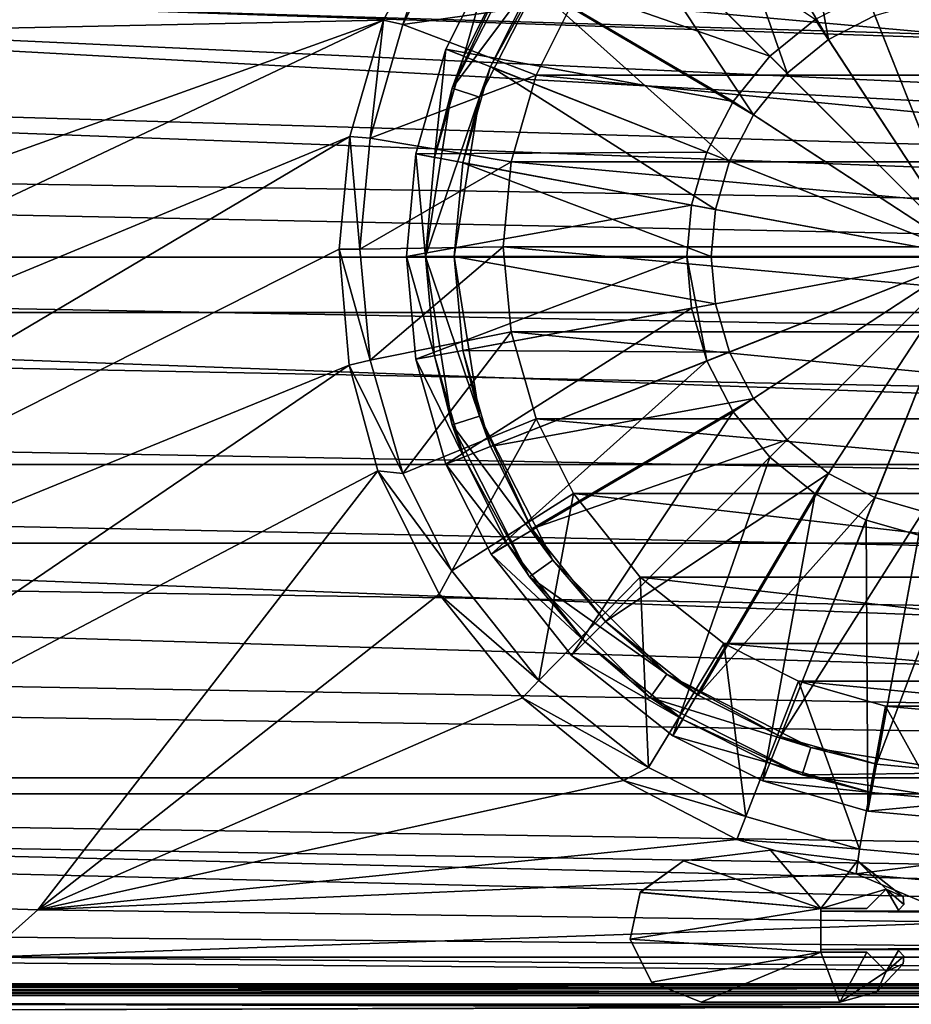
# Model space of a CAD drawing. Header units: metres. Extents: x 0 to 1004, y -708 to 0.
# Tile 24 of 116: x 403 to 496, y -652 to -549. Entities that reach past the tile are written whole.
import ezdxf

# ---------------------------------------------------------------- set-up
doc = ezdxf.new("R2010")
doc.units = ezdxf.units.M

msp = doc.modelspace()

# ---------------------------------------------------------------- linework, layer by layer
at = {"layer": 'top0'}
for points in [[(74.945648, -649.620239, 184.708984), (74.945648, -650.622864, 187.784439), (921.945618, -649.620239, 184.708984)], [(74.945648, -650.622864, 187.784439), (921.945618, -650.622864, 187.784439), (921.945618, -649.620239, 184.708984)], [(74.945648, -650.000854, 183.984665), (74.945648, -649.620239, 184.708984), (921.945618, -650.000854, 183.984665)], [(74.945648, -649.620239, 184.708984), (921.945618, -649.620239, 184.708984), (921.945618, -650.000854, 183.984665)], [(74.945648, -649.620239, 2040.066406), (74.945648, -650.000488, 2040.790527), (921.945618, -649.620239, 2040.066406)], [(74.945648, -650.000488, 2040.790527), (921.945618, -650.000854, 2040.790771), (921.945618, -649.620239, 2040.066406)], [(74.945648, -650.622864, 2036.990967), (74.945648, -649.620239, 2040.066406), (921.945618, -650.622559, 2036.991333)], [(74.945648, -649.620239, 2040.066406), (921.945618, -649.620239, 2040.066406), (921.945618, -650.622559, 2036.991333)], [(74.945648, -650.000488, 2040.790527), (74.945648, -650.816833, 2040.737793), (921.945618, -650.000854, 2040.790771)], [(74.945648, -650.816833, 184.037659), (74.945648, -650.000854, 183.984665), (921.945618, -650.816833, 184.037659)], [(74.945648, -650.000854, 183.984665), (921.945618, -650.000854, 183.984665), (921.945618, -650.816833, 184.037659)], [(74.945648, -650.816833, 2040.737793), (921.945618, -650.816833, 2040.737793), (921.945618, -650.000854, 2040.790771)], [(74.945648, -650.622864, 2036.990967), (921.945618, -650.622559, 2036.991333), (921.945618, -653.369629, 2035.28418)], [(74.945648, -650.622864, 187.784439), (74.945648, -653.369629, 189.491211), (921.945618, -650.622864, 187.784439)], [(74.945648, -653.369629, 189.491211), (921.945618, -653.369629, 189.491211), (921.945618, -650.622864, 187.784439)], [(74.945648, -653.369629, 2035.28418), (74.945648, -650.622864, 2036.990967), (921.945618, -653.369629, 2035.28418)], [(74.945648, -650.816833, 184.037659), (921.945618, -650.816833, 184.037659), (74.945648, -650.816833, 184.887695)], [(921.945618, -650.816833, 184.037659), (921.945618, -650.816833, 184.887695), (74.945648, -650.816833, 184.887695)], [(74.945648, -653.265991, 188.218597), (74.945648, -650.816833, 184.887695), (921.945618, -653.265991, 188.218597)], [(74.945648, -650.816833, 184.887695), (921.945618, -650.816833, 184.887695), (921.945618, -653.265991, 188.218597)], [(74.945648, -650.816833, 2039.887695), (74.945648, -653.265991, 2036.556763), (921.945618, -650.816833, 2039.887695)], [(74.945648, -653.265991, 2036.556763), (921.945618, -653.266418, 2036.556641), (921.945618, -650.816833, 2039.887695)], [(921.945618, -650.816833, 2039.887695), (921.945618, -650.816833, 2040.737793), (74.945648, -650.816833, 2039.887695)], [(921.945618, -650.816833, 2040.737793), (74.945648, -650.816833, 2040.737793), (74.945648, -650.816833, 2039.887695)]]:
    msp.add_3dface(points, dxfattribs=at)
at = {"layer": 'top0123410'}
for points in [[(900.214172, -579.368164, 2141.365967), (142.541962, -550.832275, 2160.918945), (183.251587, -540.0271, 2167.143799)], [(820.797729, -540.0271, 2167.143799), (861.507385, -550.832275, 2160.918945), (183.251587, -540.0271, 2167.143799)], [(861.507385, -550.832275, 2160.918945), (881.462219, -563.486084, 2152.842285), (183.251587, -540.0271, 2167.143799)], [(183.251587, -540.0271, 2167.143799), (881.462219, -563.486084, 2152.842285), (900.214172, -579.368164, 2141.365967)], [(183.251587, -540.828064, 2169.999756), (142.98912, -551.227539, 2164.058594), (893.62793, -573.584229, 2149.328857)], [(893.62793, -573.584229, 2149.328857), (878.298828, -561.631348, 2157.554688), (183.251587, -540.828064, 2169.999756)], [(878.298828, -561.631348, 2157.554688), (861.060242, -551.227539, 2164.058594), (183.251587, -540.828064, 2169.999756)], [(183.251587, -540.828064, 2169.999756), (861.060242, -551.227539, 2164.058594), (820.797729, -540.828064, 2169.999756)], [(122.587105, -563.486084, 2152.842285), (142.541962, -550.832275, 2160.918945), (900.214172, -579.368164, 2141.365967)], [(142.98912, -551.227539, 2164.058594), (125.750542, -561.631348, 2157.554688), (893.62793, -573.584229, 2149.328857)], [(893.62793, -573.584229, 2149.328857), (125.750542, -561.631348, 2157.554688), (110.42141, -573.584229, 2149.328857)], [(103.836098, -579.36731, 2141.366699), (122.587105, -563.486084, 2152.842285), (900.214172, -579.368164, 2141.365967)], [(94.749832, -588.380432, 2137.897949), (922.863647, -603.50061, 2124.563965), (110.42141, -573.584229, 2149.328857)], [(922.863647, -603.50061, 2124.563965), (909.2995, -588.380432, 2137.897949), (110.42141, -573.584229, 2149.328857)], [(110.42141, -573.584229, 2149.328857), (909.2995, -588.380432, 2137.897949), (893.62793, -573.584229, 2149.328857)], [(88.514267, -595.290283, 2128.132324), (103.836098, -579.36731, 2141.366699), (915.533691, -595.288635, 2128.133789)], [(103.836098, -579.36731, 2141.366699), (900.214172, -579.368164, 2141.365967), (915.533691, -595.288635, 2128.133789)], [(94.749832, -588.380432, 2137.897949), (81.185699, -603.50061, 2124.563965), (922.863647, -603.50061, 2124.563965)], [(74.528259, -612.724854, 2111.231445), (88.514267, -595.290283, 2128.132324), (939.55542, -628.053528, 2093.727783)], [(88.514267, -595.290283, 2128.132324), (915.533691, -595.288635, 2128.133789), (929.521118, -612.724854, 2111.231445)], [(939.55542, -628.053528, 2093.727783), (88.514267, -595.290283, 2128.132324), (929.521118, -612.724854, 2111.231445)], [(81.185699, -603.50061, 2124.563965), (70.910423, -616.819275, 2111.159668), (941.610657, -629.733337, 2096.331055)], [(81.185699, -603.50061, 2124.563965), (933.138916, -616.819275, 2111.159668), (922.863647, -603.50061, 2124.563965)], [(933.138916, -616.819275, 2111.159668), (81.185699, -603.50061, 2124.563965), (941.610657, -629.733337, 2096.331055)], [(64.493927, -628.053406, 2093.727783), (74.528259, -612.724854, 2111.231445), (939.55542, -628.053528, 2093.727783)], [(941.610657, -629.733337, 2096.331055), (70.910423, -616.819275, 2111.159668), (62.438717, -629.733337, 2096.331055)], [(57.681236, -641.664001, 2075.415039), (64.493927, -628.053406, 2093.727783), (949.855774, -649.662598, 2063.023682)], [(949.855774, -649.662598, 2063.023682), (64.493927, -628.053406, 2093.727783), (946.368103, -641.664001, 2075.415039)], [(64.493927, -628.053406, 2093.727783), (939.55542, -628.053528, 2093.727783), (946.368103, -641.664001, 2075.415039)], [(54.783459, -644.735474, 2076.154297), (952.32666, -651.754395, 2065.279785), (62.438717, -629.733337, 2096.331055)], [(952.32666, -651.754395, 2065.279785), (949.265869, -644.735474, 2076.154297), (62.438717, -629.733337, 2096.331055)], [(62.438717, -629.733337, 2096.331055), (949.265869, -644.735474, 2076.154297), (941.610657, -629.733337, 2096.331055)], [(54.19355, -649.662598, 2063.023682), (57.681236, -641.664001, 2075.415039), (949.855774, -649.662598, 2063.023682)], [(54.783459, -644.735474, 2076.154297), (51.722694, -651.754395, 2065.279785), (952.32666, -651.754395, 2065.279785)], [(988.024658, -688.0271, 2063.023682), (16.024673, -688.0271, 2063.023682), (54.19355, -649.662598, 2063.023682)], [(988.024658, -688.0271, 2063.023682), (54.19355, -649.662598, 2063.023682), (949.855774, -649.662598, 2063.023682)], [(13.024674, -691.0271, 2065.279785), (991.024658, -691.0271, 2065.279785), (51.722694, -651.754395, 2065.279785)], [(991.024658, -691.0271, 2065.279785), (952.32666, -651.754395, 2065.279785), (51.722694, -651.754395, 2065.279785)]]:
    msp.add_3dface(points, dxfattribs=at)
at = {"layer": 'top0123419'}
for points in [[(473.531952, -527.665039, 104.382034), (482.147827, -523.327576, 104.382034), (487.184845, -550.838013, 108.182106)], [(482.147827, -523.327576, 104.382034), (492.042206, -548.321594, 108.182106), (487.184845, -550.838013, 108.182106)], [(463.840729, -535.352539, 104.382034), (473.531952, -527.665039, 104.382034), (482.848633, -554.360474, 108.182106)], [(473.531952, -527.665039, 104.382034), (487.184845, -550.838013, 108.182106), (482.848633, -554.360474, 108.182106)], [(460.305237, -531.817078, 106.452499), (451.904388, -542.408081, 106.452499), (481.057281, -552.569092, 110.948647)], [(460.305237, -531.817078, 106.452499), (481.057281, -552.569092, 110.948647), (485.798553, -548.717651, 110.948647)], [(456.153198, -545.043823, 104.382034), (463.840729, -535.352539, 104.382034), (479.326202, -558.696655, 108.182106)], [(463.840729, -535.352539, 104.382034), (482.848633, -554.360474, 108.182106), (479.326202, -558.696655, 108.182106)], [(455.910522, -540.032593, 96.509148), (447.81427, -555.922363, 96.509148), (453.603882, -543.462341, 103.797249)], [(455.910522, -540.032593, 96.509148), (458.337585, -541.795898, 96.509148), (447.81427, -555.922363, 96.509148)], [(451.904388, -542.408081, 106.452499), (447.16684, -551.819214, 106.452507), (477.205811, -557.310364, 110.948647)], [(449.026367, -552.555359, 103.797256), (447.16684, -551.819214, 103.389137), (451.904388, -542.408081, 103.389137)], [(451.904388, -542.408081, 103.389137), (447.16684, -551.819214, 103.389137), (451.904388, -542.408081, 106.452499)], [(451.904388, -542.408081, 106.452499), (447.16684, -551.819214, 103.389137), (447.16684, -551.819214, 106.452507)], [(458.337585, -541.795898, 96.509148), (450.66745, -556.849426, 96.509148), (447.81427, -555.922363, 96.509148)], [(453.603882, -543.462341, 103.797249), (449.026367, -552.555359, 103.797256), (451.904388, -542.408081, 103.389137)], [(458.337585, -541.795898, 96.509148), (451.815765, -553.659668, 104.382034), (450.66745, -556.849426, 96.509148)], [(458.337585, -541.795898, 96.509148), (456.153198, -545.043823, 104.382034), (451.815765, -553.659668, 104.382034)], [(451.904388, -542.408081, 106.452499), (477.205811, -557.310364, 110.948647), (481.057281, -552.569092, 110.948647)], [(453.603882, -543.462341, 103.797249), (447.81427, -555.922363, 96.509148), (449.026367, -552.555359, 103.797256)], [(496.628906, -544.379211, 110.948647), (491.109711, -545.966125, 110.948647), (502.024506, -573.536316, 112.452507)], [(451.815765, -553.659668, 104.382034), (456.153198, -545.043823, 104.382034), (476.809784, -563.554077, 108.182106)], [(456.153198, -545.043823, 104.382034), (479.326202, -558.696655, 108.182106), (476.809784, -563.554077, 108.182106)], [(491.109711, -545.966125, 110.948647), (485.798553, -548.717651, 110.948647), (502.024506, -573.536316, 112.452507)], [(492.042206, -548.321594, 108.182106), (497.089874, -546.8703, 108.182106), (502.024506, -573.536316, 109.452507)], [(485.798553, -548.717651, 110.948647), (481.057281, -552.569092, 110.948647), (502.024506, -573.536316, 112.452507)], [(487.184845, -550.838013, 108.182106), (492.042206, -548.321594, 108.182106), (502.024506, -573.536316, 109.452507)], [(482.848633, -554.360474, 108.182106), (487.184845, -550.838013, 108.182106), (502.024506, -573.536316, 109.452507)], [(447.16684, -551.819214, 106.452507), (444.009583, -562.800171, 106.452507), (474.454285, -562.621521, 110.948647)], [(445.976135, -563.164124, 103.797256), (444.009583, -562.800171, 103.389137), (447.16684, -551.819214, 103.389137)], [(447.16684, -551.819214, 103.389137), (444.009583, -562.800171, 103.389137), (447.16684, -551.819214, 106.452507)], [(447.16684, -551.819214, 106.452507), (444.009583, -562.800171, 103.389137), (444.009583, -562.800171, 106.452507)], [(449.026367, -552.555359, 103.797256), (445.976135, -563.164124, 103.797256), (447.16684, -551.819214, 103.389137)], [(447.16684, -551.819214, 106.452507), (474.454285, -562.621521, 110.948647), (477.205811, -557.310364, 110.948647)], [(447.81427, -555.922363, 96.509148), (445.976135, -563.164124, 103.797256), (449.026367, -552.555359, 103.797256)], [(481.057281, -552.569092, 110.948647), (477.205811, -557.310364, 110.948647), (502.024506, -573.536316, 112.452507)], [(448.926056, -563.710022, 104.382042), (451.815765, -553.659668, 104.382034), (475.358459, -568.601685, 108.182106)], [(451.815765, -553.659668, 104.382034), (448.926056, -563.710022, 104.382042), (450.66745, -556.849426, 96.509148)], [(451.815765, -553.659668, 104.382034), (476.809784, -563.554077, 108.182106), (475.358459, -568.601685, 108.182106)], [(479.326202, -558.696655, 108.182106), (482.848633, -554.360474, 108.182106), (502.024506, -573.536316, 109.452507)], [(447.81427, -555.922363, 96.509148), (445.024506, -573.536316, 96.509148), (445.976135, -563.164124, 103.797256)], [(447.81427, -555.922363, 96.509148), (450.66745, -556.849426, 96.509148), (445.024506, -573.536316, 96.509148)], [(450.66745, -556.849426, 96.509148), (448.024506, -573.536316, 96.509148), (445.024506, -573.536316, 96.509148)], [(450.66745, -556.849426, 96.509148), (448.926056, -563.710022, 104.382042), (448.024506, -573.536316, 96.509148)], [(477.205811, -557.310364, 110.948647), (474.454285, -562.621521, 110.948647), (502.024506, -573.536316, 112.452507)], [(476.809784, -563.554077, 108.182106), (479.326202, -558.696655, 108.182106), (502.024506, -573.536316, 109.452507)], [(444.009583, -562.800171, 106.452507), (443.024536, -573.536316, 106.452507), (472.867401, -568.140747, 110.948647)], [(445.024506, -573.536316, 103.797256), (443.024536, -573.536316, 103.389137), (444.009583, -562.800171, 103.389137)], [(444.009583, -562.800171, 103.389137), (443.024536, -573.536316, 106.452507), (444.009583, -562.800171, 106.452507)], [(444.009583, -562.800171, 103.389137), (443.024536, -573.536316, 103.389137), (443.024536, -573.536316, 106.452507)], [(444.009583, -562.800171, 106.452507), (472.867401, -568.140747, 110.948647), (474.454285, -562.621521, 110.948647)], [(445.976135, -563.164124, 103.797256), (445.024506, -573.536316, 103.797256), (444.009583, -562.800171, 103.389137)], [(445.024506, -573.536316, 96.509148), (445.024506, -573.536316, 103.797256), (445.976135, -563.164124, 103.797256)], [(474.454285, -562.621521, 110.948647), (472.867401, -568.140747, 110.948647), (502.024506, -573.536316, 112.452507)], [(448.024506, -573.536316, 104.382042), (448.926056, -563.710022, 104.382042), (474.905731, -573.536316, 108.182106)], [(448.926056, -563.710022, 104.382042), (448.024506, -573.536316, 104.382042), (448.024506, -573.536316, 96.509148)], [(448.926056, -563.710022, 104.382042), (475.358459, -568.601685, 108.182106), (474.905731, -573.536316, 108.182106)], [(475.358459, -568.601685, 108.182106), (476.809784, -563.554077, 108.182106), (502.024506, -573.536316, 109.452507)], [(443.024536, -573.536316, 106.452507), (472.372375, -573.536316, 110.948647), (472.867401, -568.140747, 110.948647)], [(472.867401, -568.140747, 110.948647), (472.372375, -573.536316, 110.948647), (502.024506, -573.536316, 112.452507)], [(474.905731, -573.536316, 108.182106), (475.358459, -568.601685, 108.182106), (502.024506, -573.536316, 109.452507)], [(443.024536, -573.536316, 106.452507), (444.009583, -584.272461, 106.452507), (472.372375, -573.536316, 110.948647)], [(444.009583, -584.272461, 103.389137), (443.024536, -573.536316, 103.389137), (445.976135, -583.908569, 103.797256)], [(443.024536, -573.536316, 103.389137), (445.024506, -573.536316, 103.797256), (445.976135, -583.908569, 103.797256)], [(444.009583, -584.272461, 106.452507), (443.024536, -573.536316, 103.389137), (444.009583, -584.272461, 103.389137)], [(444.009583, -584.272461, 106.452507), (443.024536, -573.536316, 106.452507), (443.024536, -573.536316, 103.389137)], [(444.009583, -584.272461, 106.452507), (472.867401, -578.931885, 110.948647), (472.372375, -573.536316, 110.948647)], [(447.81427, -591.150269, 96.509148), (445.976135, -583.908569, 103.797256), (445.024506, -573.536316, 96.509148)], [(445.976135, -583.908569, 103.797256), (445.024506, -573.536316, 103.797256), (445.024506, -573.536316, 96.509148)], [(445.024506, -573.536316, 96.509148), (448.024506, -573.536316, 96.509148), (450.66745, -590.223267, 96.509148)], [(447.81427, -591.150269, 96.509148), (445.024506, -573.536316, 96.509148), (450.66745, -590.223267, 96.509148)], [(448.926056, -583.36261, 104.382042), (448.024506, -573.536316, 104.382042), (475.358459, -578.470947, 108.182106)], [(448.024506, -573.536316, 104.382042), (474.905731, -573.536316, 108.182106), (475.358459, -578.470947, 108.182106)], [(450.66745, -590.223267, 96.509148), (448.024506, -573.536316, 96.509148), (448.926056, -583.36261, 104.382042)], [(448.024506, -573.536316, 96.509148), (448.024506, -573.536316, 104.382042), (448.926056, -583.36261, 104.382042)], [(472.372375, -573.536316, 110.948647), (472.867401, -578.931885, 110.948647), (474.454285, -584.451111, 110.948647)], [(474.454285, -584.451111, 110.948647), (502.024506, -573.536316, 112.452507), (472.372375, -573.536316, 110.948647)], [(474.454285, -584.451111, 110.948647), (477.205811, -589.762268, 110.948647), (502.024506, -573.536316, 112.452507)], [(475.358459, -578.470947, 108.182106), (474.905731, -573.536316, 108.182106), (502.024506, -573.536316, 109.452507)], [(476.809784, -583.518616, 108.182106), (475.358459, -578.470947, 108.182106), (502.024506, -573.536316, 109.452507)], [(479.326202, -588.375977, 108.182106), (476.809784, -583.518616, 108.182106), (502.024506, -573.536316, 109.452507)], [(477.205811, -589.762268, 110.948647), (481.057281, -594.50354, 110.948647), (502.024506, -573.536316, 112.452507)], [(482.848633, -592.712158, 108.182106), (479.326202, -588.375977, 108.182106), (502.024506, -573.536316, 109.452507)], [(481.057281, -594.50354, 110.948647), (485.798553, -598.355042, 110.948647), (502.024506, -573.536316, 112.452507)], [(487.184845, -596.234619, 108.182106), (482.848633, -592.712158, 108.182106), (502.024506, -573.536316, 109.452507)], [(485.798553, -598.355042, 110.948647), (491.109711, -601.106506, 110.948647), (502.024506, -573.536316, 112.452507)], [(492.042206, -598.751038, 108.182106), (487.184845, -596.234619, 108.182106), (502.024506, -573.536316, 109.452507)], [(491.109711, -601.106506, 110.948647), (496.628906, -602.69342, 110.948647), (502.024506, -573.536316, 112.452507)], [(497.089874, -600.202332, 108.182106), (492.042206, -598.751038, 108.182106), (502.024506, -573.536316, 109.452507)], [(448.926056, -583.36261, 104.382042), (475.358459, -578.470947, 108.182106), (476.809784, -583.518616, 108.182106)], [(444.009583, -584.272461, 106.452507), (447.16684, -595.253418, 106.452507), (472.867401, -578.931885, 110.948647)], [(472.867401, -578.931885, 110.948647), (447.16684, -595.253418, 106.452507), (474.454285, -584.451111, 110.948647)], [(444.009583, -584.272461, 103.389137), (445.976135, -583.908569, 103.797256), (449.026367, -594.517273, 103.797256)], [(449.026367, -594.517273, 103.797256), (445.976135, -583.908569, 103.797256), (447.81427, -591.150269, 96.509148)], [(451.815765, -593.413025, 104.382042), (448.926056, -583.36261, 104.382042), (476.809784, -583.518616, 108.182106)], [(450.66745, -590.223267, 96.509148), (448.926056, -583.36261, 104.382042), (451.815765, -593.413025, 104.382042)], [(451.815765, -593.413025, 104.382042), (476.809784, -583.518616, 108.182106), (479.326202, -588.375977, 108.182106)], [(447.16684, -595.253418, 103.389137), (444.009583, -584.272461, 103.389137), (449.026367, -594.517273, 103.797256)], [(447.16684, -595.253418, 106.452507), (444.009583, -584.272461, 106.452507), (447.16684, -595.253418, 103.389137)], [(447.16684, -595.253418, 103.389137), (444.009583, -584.272461, 106.452507), (444.009583, -584.272461, 103.389137)], [(474.454285, -584.451111, 110.948647), (447.16684, -595.253418, 106.452507), (451.904388, -604.664551, 106.452507)], [(474.454285, -584.451111, 110.948647), (451.904388, -604.664551, 106.452507), (477.205811, -589.762268, 110.948647)], [(456.153198, -602.02887, 104.382042), (451.815765, -593.413025, 104.382042), (479.326202, -588.375977, 108.182106)], [(456.153198, -602.02887, 104.382042), (479.326202, -588.375977, 108.182106), (482.848633, -592.712158, 108.182106)], [(451.904388, -604.664551, 106.452507), (460.305237, -615.255554, 106.452507), (477.205811, -589.762268, 110.948647)], [(477.205811, -589.762268, 110.948647), (460.305237, -615.255554, 106.452507), (481.057281, -594.50354, 110.948647)], [(458.337585, -605.276733, 96.509148), (447.81427, -591.150269, 96.509148), (450.66745, -590.223267, 96.509148)], [(455.910522, -607.0401, 96.509148), (449.026367, -594.517273, 103.797256), (447.81427, -591.150269, 96.509148)], [(455.910522, -607.0401, 96.509148), (447.81427, -591.150269, 96.509148), (458.337585, -605.276733, 96.509148)], [(458.337585, -605.276733, 96.509148), (450.66745, -590.223267, 96.509148), (456.153198, -602.02887, 104.382042)], [(456.153198, -602.02887, 104.382042), (450.66745, -590.223267, 96.509148), (451.815765, -593.413025, 104.382042)], [(463.840729, -611.720093, 104.382042), (456.153198, -602.02887, 104.382042), (482.848633, -592.712158, 108.182106)], [(463.840729, -611.720093, 104.382042), (482.848633, -592.712158, 108.182106), (487.184845, -596.234619, 108.182106)], [(447.16684, -595.253418, 103.389137), (449.026367, -594.517273, 103.797256), (453.603882, -603.610291, 103.797256)], [(451.904388, -604.664551, 103.389137), (447.16684, -595.253418, 103.389137), (453.603882, -603.610291, 103.797256)], [(451.904388, -604.664551, 106.452507), (447.16684, -595.253418, 106.452507), (451.904388, -604.664551, 103.389137)], [(451.904388, -604.664551, 103.389137), (447.16684, -595.253418, 106.452507), (447.16684, -595.253418, 103.389137)], [(455.910522, -607.0401, 96.509148), (453.603882, -603.610291, 103.797256), (449.026367, -594.517273, 103.797256)], [(460.305237, -615.255554, 106.452507), (470.89624, -623.656433, 106.452507), (481.057281, -594.50354, 110.948647)], [(481.057281, -594.50354, 110.948647), (470.89624, -623.656433, 106.452507), (485.798553, -598.355042, 110.948647)], [(473.531952, -619.407593, 104.382042), (463.840729, -611.720093, 104.382042), (487.184845, -596.234619, 108.182106)], [(473.531952, -619.407593, 104.382042), (487.184845, -596.234619, 108.182106), (492.042206, -598.751038, 108.182106)], [(470.89624, -623.656433, 106.452507), (480.307404, -628.393982, 106.452507), (485.798553, -598.355042, 110.948647)], [(485.798553, -598.355042, 110.948647), (480.307404, -628.393982, 106.452507), (491.109711, -601.106506, 110.948647)], [(482.147827, -623.745056, 104.382042), (473.531952, -619.407593, 104.382042), (492.042206, -598.751038, 108.182106)], [(482.147827, -623.745056, 104.382042), (492.042206, -598.751038, 108.182106), (497.089874, -600.202332, 108.182106)], [(492.198181, -626.634766, 104.382042), (482.147827, -623.745056, 104.382042), (497.089874, -600.202332, 108.182106)], [(492.198181, -626.634766, 104.382042), (497.089874, -600.202332, 108.182106), (502.024506, -600.65509, 108.182106)], [(480.307404, -628.393982, 106.452507), (491.28833, -631.551208, 106.452507), (491.109711, -601.106506, 110.948647)], [(491.109711, -601.106506, 110.948647), (491.28833, -631.551208, 106.452507), (496.628906, -602.69342, 110.948647)], [(502.024506, -627.536316, 104.382042), (492.198181, -626.634766, 104.382042), (502.024506, -600.65509, 108.182106)], [(463.840729, -611.720093, 104.382042), (458.337585, -605.276733, 96.509148), (456.153198, -602.02887, 104.382042)], [(491.28833, -631.551208, 106.452507), (502.024506, -632.536255, 106.452507), (496.628906, -602.69342, 110.948647)], [(451.904388, -604.664551, 103.389137), (453.603882, -603.610291, 103.797256), (461.719421, -613.841431, 103.797256)], [(461.719421, -613.841431, 103.797256), (453.603882, -603.610291, 103.797256), (455.910522, -607.0401, 96.509148)], [(460.305237, -615.255554, 103.389137), (451.904388, -604.664551, 103.389137), (461.719421, -613.841431, 103.797256)], [(460.305237, -615.255554, 106.452507), (451.904388, -604.664551, 106.452507), (460.305237, -615.255554, 103.389137)], [(460.305237, -615.255554, 103.389137), (451.904388, -604.664551, 106.452507), (451.904388, -604.664551, 103.389137)], [(470.284088, -617.223267, 96.509148), (455.910522, -607.0401, 96.509148), (458.337585, -605.276733, 96.509148)], [(470.284088, -617.223267, 96.509148), (458.337585, -605.276733, 96.509148), (463.840729, -611.720093, 104.382042)], [(468.520721, -619.650269, 96.509148), (461.719421, -613.841431, 103.797256), (455.910522, -607.0401, 96.509148)], [(468.520721, -619.650269, 96.509148), (455.910522, -607.0401, 96.509148), (470.284088, -617.223267, 96.509148)], [(473.531952, -619.407593, 104.382042), (470.284088, -617.223267, 96.509148), (463.840729, -611.720093, 104.382042)], [(460.305237, -615.255554, 103.389137), (461.719421, -613.841431, 103.797256), (471.9505, -621.956909, 103.797256)], [(471.9505, -621.956909, 103.797256), (461.719421, -613.841431, 103.797256), (468.520721, -619.650269, 96.509148)], [(470.89624, -623.656433, 103.389137), (460.305237, -615.255554, 103.389137), (471.9505, -621.956909, 103.797256)], [(470.89624, -623.656433, 106.452507), (460.305237, -615.255554, 106.452507), (470.89624, -623.656433, 103.389137)], [(470.89624, -623.656433, 103.389137), (460.305237, -615.255554, 106.452507), (460.305237, -615.255554, 103.389137)], [(485.337585, -624.893372, 96.509148), (468.520721, -619.650269, 96.509148), (470.284088, -617.223267, 96.509148)], [(485.337585, -624.893372, 96.509148), (470.284088, -617.223267, 96.509148), (482.147827, -623.745056, 104.382042)], [(470.284088, -617.223267, 96.509148), (473.531952, -619.407593, 104.382042), (482.147827, -623.745056, 104.382042)], [(484.410522, -627.746521, 96.509148), (471.9505, -621.956909, 103.797256), (468.520721, -619.650269, 96.509148)], [(484.410522, -627.746521, 96.509148), (468.520721, -619.650269, 96.509148), (485.337585, -624.893372, 96.509148)], [(470.89624, -623.656433, 103.389137), (471.9505, -621.956909, 103.797256), (481.043549, -626.534424, 103.797256)], [(484.410522, -627.746521, 96.509148), (481.043549, -626.534424, 103.797256), (471.9505, -621.956909, 103.797256)], [(480.307404, -628.393982, 103.389137), (470.89624, -623.656433, 103.389137), (481.043549, -626.534424, 103.797256)], [(480.307404, -628.393982, 106.452507), (470.89624, -623.656433, 106.452507), (480.307404, -628.393982, 103.389137)], [(480.307404, -628.393982, 103.389137), (470.89624, -623.656433, 106.452507), (470.89624, -623.656433, 103.389137)], [(485.337585, -624.893372, 96.509148), (482.147827, -623.745056, 104.382042), (492.198181, -626.634766, 104.382042)], [(502.024506, -627.536316, 96.509148), (484.410522, -627.746521, 96.509148), (485.337585, -624.893372, 96.509148)], [(502.024506, -627.536316, 96.509148), (485.337585, -624.893372, 96.509148), (492.198181, -626.634766, 104.382042)], [(480.307404, -628.393982, 103.389137), (481.043549, -626.534424, 103.797256), (491.652283, -629.584656, 103.797256)], [(491.652283, -629.584656, 103.797256), (481.043549, -626.534424, 103.797256), (484.410522, -627.746521, 96.509148)], [(502.024506, -627.536316, 96.509148), (492.198181, -626.634766, 104.382042), (502.024506, -627.536316, 104.382042)], [(502.024506, -627.536316, 96.509148), (502.024506, -630.536316, 96.509148), (484.410522, -627.746521, 96.509148)], [(502.024506, -630.536316, 96.509148), (491.652283, -629.584656, 103.797256), (484.410522, -627.746521, 96.509148)], [(491.28833, -631.551208, 103.389137), (480.307404, -628.393982, 103.389137), (491.652283, -629.584656, 103.797256)], [(491.28833, -631.551208, 106.452507), (480.307404, -628.393982, 106.452507), (491.28833, -631.551208, 103.389137)], [(491.28833, -631.551208, 103.389137), (480.307404, -628.393982, 106.452507), (480.307404, -628.393982, 103.389137)], [(491.28833, -631.551208, 103.389137), (491.652283, -629.584656, 103.797256), (502.024506, -630.536316, 103.797256)], [(502.024506, -630.536316, 96.509148), (502.024506, -630.536316, 103.797256), (491.652283, -629.584656, 103.797256)], [(502.024506, -632.536255, 103.389137), (491.28833, -631.551208, 103.389137), (502.024506, -630.536316, 103.797256)], [(502.024506, -632.536255, 106.452507), (491.28833, -631.551208, 103.389137), (502.024506, -632.536255, 103.389137)], [(502.024506, -632.536255, 106.452507), (491.28833, -631.551208, 106.452507), (491.28833, -631.551208, 103.389137)]]:
    msp.add_3dface(points, dxfattribs=at)
at = {"layer": 'top0123456'}
for points in [[(472.024475, -636.74707, 169.189713), (481.113281, -635.613159, 169.189713), (486.36853, -641.716858, 169.189713)], [(481.113281, -635.613159, 169.189713), (472.024475, -636.74707, 169.189713), (481.113281, -635.613159, 2055.5896)], [(472.024475, -636.74707, 169.189713), (472.024506, -636.74707, 2055.5896), (481.113281, -635.613159, 2055.5896)], [(481.113281, -635.613159, 2055.5896), (472.024506, -636.74707, 2055.5896), (486.368561, -641.716858, 2055.5896)], [(486.36853, -641.716858, 169.189713), (481.113281, -635.613159, 169.189713), (490.202057, -636.74707, 169.189713)], [(490.202057, -636.74707, 169.189713), (481.113281, -635.613159, 169.189713), (490.202087, -636.74707, 2055.5896)], [(481.113281, -635.613159, 169.189713), (481.113281, -635.613159, 2055.5896), (490.202087, -636.74707, 2055.5896)], [(486.368561, -641.716858, 2055.5896), (490.202087, -636.74707, 2055.5896), (481.113281, -635.613159, 2055.5896)], [(467.48645, -640.041321, 169.189713), (472.024475, -636.74707, 169.189713), (486.36853, -641.716858, 169.189713)], [(472.024475, -636.74707, 169.189713), (467.48645, -640.041321, 169.189713), (472.024506, -636.74707, 2055.5896)], [(467.48645, -640.041321, 169.189713), (467.486786, -640.040771, 2055.5896), (472.024506, -636.74707, 2055.5896)], [(472.024506, -636.74707, 2055.5896), (467.486786, -640.040771, 2055.5896), (486.368561, -641.716858, 2055.5896)], [(486.36853, -641.716858, 169.189713), (490.202057, -636.74707, 169.189713), (493.219727, -639.702515, 169.189713)], [(493.219757, -639.702515, 2055.5896), (490.202087, -636.74707, 2055.5896), (486.368561, -641.716858, 2055.5896)], [(490.202057, -636.74707, 169.189713), (494.997284, -640.52832, 169.189713), (493.219727, -639.702515, 169.189713)], [(494.997284, -640.52832, 169.189713), (490.202057, -636.74707, 169.189713), (494.997314, -640.52832, 2055.5896)], [(490.202057, -636.74707, 169.189713), (490.202087, -636.74707, 2055.5896), (494.997314, -640.52832, 2055.5896)], [(493.219757, -639.702515, 2055.5896), (494.997314, -640.52832, 2055.5896), (490.202087, -636.74707, 2055.5896)], [(466.448334, -644.942993, 169.189713), (466.448303, -644.942627, 2055.5896), (467.486786, -640.040771, 2055.5896)], [(486.368561, -641.716858, 2055.5896), (467.486786, -640.040771, 2055.5896), (466.448303, -644.942627, 2055.5896)], [(467.48645, -640.041321, 169.189713), (466.448334, -644.942993, 169.189713), (467.486786, -640.040771, 2055.5896)], [(467.48645, -640.041321, 169.189713), (486.36853, -641.716858, 169.189713), (466.448334, -644.942993, 169.189713)], [(493.219727, -639.702515, 169.189713), (491.205322, -641.716858, 169.189713), (486.36853, -641.716858, 169.189713)], [(491.205353, -641.716858, 2055.5896), (493.219757, -639.702515, 2055.5896), (486.368561, -641.716858, 2055.5896)], [(491.205322, -641.716858, 169.189713), (493.219727, -639.702515, 169.189713), (491.205353, -641.716858, 2055.5896)], [(493.219727, -639.702515, 169.189713), (493.219757, -639.702515, 2055.5896), (491.205353, -641.716858, 2055.5896)], [(493.219727, -639.702515, 169.189713), (494.997284, -640.52832, 169.189713), (495.052948, -641.326416, 169.189713)], [(495.052948, -641.326416, 169.189713), (494.507721, -641.911865, 169.189713), (493.219727, -639.702515, 169.189713)], [(493.219727, -639.702515, 169.189713), (494.507721, -641.911865, 169.189713), (493.219757, -639.702515, 2055.5896)], [(494.507721, -641.911865, 169.189713), (494.507751, -641.911865, 2055.5896), (493.219757, -639.702515, 2055.5896)], [(494.507751, -641.911865, 2055.5896), (495.052979, -641.326416, 2055.5896), (493.219757, -639.702515, 2055.5896)], [(495.052979, -641.326416, 2055.5896), (494.997314, -640.52832, 2055.5896), (493.219757, -639.702515, 2055.5896)], [(495.052948, -641.326416, 169.189713), (494.997284, -640.52832, 169.189713), (495.052979, -641.326416, 2055.5896)], [(494.997284, -640.52832, 169.189713), (494.997314, -640.52832, 2055.5896), (495.052979, -641.326416, 2055.5896)], [(494.507721, -641.911865, 169.189713), (495.052948, -641.326416, 169.189713), (494.507751, -641.911865, 2055.5896)], [(495.052948, -641.326416, 169.189713), (495.052979, -641.326416, 2055.5896), (494.507751, -641.911865, 2055.5896)], [(486.368561, -641.716858, 2055.5896), (466.448303, -644.942627, 2055.5896), (486.368561, -646.316833, 2055.5896)], [(486.36853, -641.716858, 169.189713), (486.36853, -646.316833, 169.189713), (466.448334, -644.942993, 169.189713)], [(486.36853, -641.716858, 169.189713), (491.205322, -641.716858, 169.189713), (486.368561, -641.716858, 2055.5896)], [(486.368561, -646.316833, 2055.5896), (486.36853, -646.316833, 169.189713), (486.368561, -641.716858, 2055.5896)], [(486.36853, -646.316833, 169.189713), (486.36853, -641.716858, 169.189713), (486.368561, -641.716858, 2055.5896)], [(491.205322, -641.716858, 169.189713), (491.205353, -641.716858, 2055.5896), (486.368561, -641.716858, 2055.5896)], [(466.448334, -644.942993, 169.189713), (468.659302, -649.439209, 169.189713), (466.448303, -644.942627, 2055.5896)], [(468.659302, -649.439209, 169.189713), (468.65918, -649.439087, 2055.5896), (466.448303, -644.942627, 2055.5896)], [(466.448303, -644.942627, 2055.5896), (468.65918, -649.439087, 2055.5896), (486.368561, -646.316833, 2055.5896)], [(466.448334, -644.942993, 169.189713), (486.36853, -646.316833, 169.189713), (468.659302, -649.439209, 169.189713)], [(486.368561, -646.316833, 2055.5896), (468.65918, -649.439087, 2055.5896), (473.868561, -651.516846, 2055.5896)], [(486.36853, -646.316833, 169.189713), (473.86853, -651.516846, 169.189713), (468.659302, -649.439209, 169.189713)], [(473.86853, -651.516846, 169.189713), (486.36853, -646.316833, 169.189713), (488.358002, -651.516846, 169.189713)], [(473.868561, -651.516846, 2055.5896), (488.358032, -651.516846, 2055.5896), (486.368561, -646.316833, 2055.5896)], [(486.36853, -646.316833, 169.189713), (491.205322, -646.316833, 169.189713), (488.358002, -651.516846, 169.189713)], [(491.205322, -646.316833, 169.189713), (486.36853, -646.316833, 169.189713), (491.205353, -646.316833, 2055.5896)], [(486.36853, -646.316833, 169.189713), (486.368561, -646.316833, 2055.5896), (491.205353, -646.316833, 2055.5896)], [(488.358032, -651.516846, 2055.5896), (491.205353, -646.316833, 2055.5896), (486.368561, -646.316833, 2055.5896)], [(488.358002, -651.516846, 169.189713), (491.205322, -646.316833, 169.189713), (493.219727, -648.331177, 169.189713)], [(491.205353, -646.316833, 2055.5896), (488.358032, -651.516846, 2055.5896), (493.219757, -648.331177, 2055.5896)], [(493.219727, -648.331177, 169.189713), (491.205322, -646.316833, 169.189713), (491.205353, -646.316833, 2055.5896)], [(493.219757, -648.331177, 2055.5896), (493.219727, -648.331177, 169.189713), (491.205353, -646.316833, 2055.5896)], [(494.507721, -646.121887, 169.189713), (495.052795, -646.707336, 169.189713), (493.219727, -648.331177, 169.189713)], [(494.507721, -646.121887, 169.189713), (493.219727, -648.331177, 169.189713), (494.507751, -646.121887, 2055.5896)], [(493.219727, -648.331177, 169.189713), (493.219757, -648.331177, 2055.5896), (494.507751, -646.121887, 2055.5896)], [(495.052795, -646.707336, 169.189713), (494.997284, -647.505432, 169.189713), (493.219727, -648.331177, 169.189713)], [(495.052643, -646.706909, 2055.5896), (494.507751, -646.121887, 2055.5896), (493.219757, -648.331177, 2055.5896)], [(494.997314, -647.505432, 2055.5896), (495.052643, -646.706909, 2055.5896), (493.219757, -648.331177, 2055.5896)], [(495.052795, -646.707336, 169.189713), (494.507721, -646.121887, 169.189713), (495.052643, -646.706909, 2055.5896)], [(494.507721, -646.121887, 169.189713), (494.507751, -646.121887, 2055.5896), (495.052643, -646.706909, 2055.5896)], [(494.997284, -647.505432, 169.189713), (495.052795, -646.707336, 169.189713), (494.997314, -647.505432, 2055.5896)], [(495.052795, -646.707336, 169.189713), (495.052643, -646.706909, 2055.5896), (494.997314, -647.505432, 2055.5896)], [(493.219727, -648.331177, 169.189713), (494.997284, -647.505432, 169.189713), (492.234589, -650.432983, 169.189713)], [(492.234589, -650.432983, 169.189713), (494.997284, -647.505432, 169.189713), (492.234619, -650.432983, 2055.5896)], [(494.997284, -647.505432, 169.189713), (494.997314, -647.505432, 2055.5896), (492.234619, -650.432983, 2055.5896)], [(493.219757, -648.331177, 2055.5896), (492.234619, -650.432983, 2055.5896), (494.997314, -647.505432, 2055.5896)], [(492.234589, -650.432983, 169.189713), (488.358002, -651.516846, 169.189713), (493.219727, -648.331177, 169.189713)], [(488.358032, -651.516846, 2055.5896), (492.234619, -650.432983, 2055.5896), (493.219757, -648.331177, 2055.5896)], [(468.659302, -649.439209, 169.189713), (473.86853, -651.516846, 169.189713), (468.65918, -649.439087, 2055.5896)], [(473.86853, -651.516846, 169.189713), (473.868561, -651.516846, 2055.5896), (468.65918, -649.439087, 2055.5896)], [(488.358002, -651.516846, 169.189713), (492.234589, -650.432983, 169.189713), (488.358032, -651.516846, 2055.5896)], [(492.234589, -650.432983, 169.189713), (492.234619, -650.432983, 2055.5896), (488.358032, -651.516846, 2055.5896)], [(473.86853, -651.516846, 169.189713), (488.358002, -651.516846, 169.189713), (473.868561, -651.516846, 2055.5896)], [(488.358002, -651.516846, 169.189713), (488.358032, -651.516846, 2055.5896), (473.868561, -651.516846, 2055.5896)]]:
    msp.add_3dface(points, dxfattribs=at)
at = {"layer": 'top0123457'}
for points in [[(486.36853, -642.016846, 193.389709), (486.36853, -646.016846, 193.389709), (486.36853, -642.016846, 2031.389771)], [(486.36853, -646.016846, 193.389709), (486.36853, -646.016846, 2031.389771), (486.36853, -642.016846, 2031.389771)], [(486.36853, -642.016846, 2031.389771), (890.36853, -642.016846, 2031.389648), (486.36853, -642.016846, 193.389709)], [(890.36853, -642.016846, 2031.389648), (890.36853, -642.016846, 193.389709), (486.36853, -642.016846, 193.389709)], [(486.36853, -642.016846, 2031.389771), (486.36853, -646.016846, 2031.389771), (890.36853, -642.016846, 2031.389648)], [(486.36853, -646.016846, 2031.389771), (890.36853, -646.016846, 2031.389648), (890.36853, -642.016846, 2031.389648)], [(890.36853, -642.016846, 193.389709), (890.36853, -646.016846, 193.389709), (486.36853, -642.016846, 193.389709)], [(890.36853, -646.016846, 193.389709), (486.36853, -646.016846, 193.389709), (486.36853, -642.016846, 193.389709)], [(486.36853, -646.016846, 193.389709), (890.36853, -646.016846, 193.389709), (486.36853, -646.016846, 2031.389771)], [(890.36853, -646.016846, 193.389709), (890.36853, -646.016846, 2031.389648), (486.36853, -646.016846, 2031.389771)]]:
    msp.add_3dface(points, dxfattribs=at)
at = {"layer": 'top0123459'}
for points in [[(994.049377, -10, 90), (217.024673, -653.266907, 90), (10, -10, 90)], [(787.024658, -653.266907, 90), (217.024673, -653.266907, 90), (994.049377, -10, 90)], [(68.848785, -525.999268, 109.156769), (72.557671, -556.560425, 108.623322), (446.894348, -536.790955, 108.968399)], [(446.894348, -536.790955, 108.968399), (72.557671, -556.560425, 108.623322), (440.641327, -548.786743, 108.75901)], [(440.641327, -548.786743, 108.75901), (442.660126, -549.249573, 104.911133), (446.894348, -536.790955, 108.968399)], [(442.660126, -549.249573, 104.911133), (447.785858, -539.072083, 105.172783), (446.894348, -536.790955, 108.968399)], [(460.518127, -546.750671, 96.330009), (447.785858, -539.072083, 105.172783), (442.660126, -549.249573, 104.911133)], [(456.591675, -554.546936, 96.129578), (460.518127, -546.750671, 96.330009), (442.660126, -549.249573, 104.911133)], [(547.457703, -554.546936, 96.129578), (460.518127, -546.750671, 96.330009), (456.591675, -554.546936, 96.129578)], [(547.457703, -554.546936, 96.129578), (543.53125, -546.750671, 96.330009), (460.518127, -546.750671, 96.330009)], [(72.557671, -556.560425, 108.623322), (209.649567, -631.589539, 107.313683), (440.641327, -548.786743, 108.75901)], [(440.641327, -548.786743, 108.75901), (209.649567, -631.589539, 107.313683), (258.301056, -635.123474, 107.251999)], [(440.641327, -548.786743, 108.75901), (258.301056, -635.123474, 107.251999), (437.115204, -560.970581, 108.546341)], [(437.115204, -560.970581, 108.546341), (439.242218, -561.129395, 104.605713), (440.641327, -548.786743, 108.75901)], [(439.242218, -561.129395, 104.605713), (442.660126, -549.249573, 104.911133), (440.641327, -548.786743, 108.75901)], [(456.591675, -554.546936, 96.129578), (442.660126, -549.249573, 104.911133), (439.242218, -561.129395, 104.605713)], [(453.976837, -563.638306, 95.895851), (456.591675, -554.546936, 96.129578), (439.242218, -561.129395, 104.605713)], [(550.07251, -563.638306, 95.895851), (456.591675, -554.546936, 96.129578), (453.976837, -563.638306, 95.895851)], [(550.07251, -563.638306, 95.895851), (547.457703, -554.546936, 96.129578), (456.591675, -554.546936, 96.129578)], [(258.301056, -635.123474, 107.251999), (306.994904, -638.015747, 107.201515), (437.115204, -560.970581, 108.546341)], [(437.115204, -560.970581, 108.546341), (306.994904, -638.015747, 107.201515), (435.983368, -572.763977, 108.340485)], [(435.983368, -572.763977, 108.340485), (438.175293, -572.746765, 104.307045), (437.115204, -560.970581, 108.546341)], [(438.175293, -572.746765, 104.307045), (439.242218, -561.129395, 104.605713), (437.115204, -560.970581, 108.546341)], [(453.976837, -563.638306, 95.895851), (439.242218, -561.129395, 104.605713), (438.175293, -572.746765, 104.307045)], [(453.161041, -572.527039, 95.667336), (453.976837, -563.638306, 95.895851), (438.175293, -572.746765, 104.307045)], [(550.888306, -572.527039, 95.667336), (453.976837, -563.638306, 95.895851), (453.161041, -572.527039, 95.667336)], [(550.888306, -572.527039, 95.667336), (550.07251, -563.638306, 95.895851), (453.976837, -563.638306, 95.895851)], [(453.161041, -572.527039, 95.667336), (438.175293, -572.746765, 104.307045), (439.24054, -584.359802, 104.008492)], [(453.976837, -581.415771, 95.438812), (453.161041, -572.527039, 95.667336), (439.24054, -584.359802, 104.008492)], [(550.07251, -581.415771, 95.438812), (453.161041, -572.527039, 95.667336), (453.976837, -581.415771, 95.438812)], [(550.07251, -581.415771, 95.438812), (550.888306, -572.527039, 95.667336), (453.161041, -572.527039, 95.667336)], [(306.994904, -638.015747, 107.201515), (437.032898, -584.880066, 108.128998), (435.983368, -572.763977, 108.340485)], [(439.24054, -584.359802, 104.008492), (438.175293, -572.746765, 104.307045), (435.983368, -572.763977, 108.340485)], [(437.032898, -584.880066, 108.128998), (439.24054, -584.359802, 104.008492), (435.983368, -572.763977, 108.340485)], [(453.976837, -581.415771, 95.438812), (439.24054, -584.359802, 104.008492), (442.656708, -596.240112, 103.703056)], [(456.591675, -590.507141, 95.205086), (453.976837, -581.415771, 95.438812), (442.656708, -596.240112, 103.703056)], [(547.457703, -590.507141, 95.205086), (453.976837, -581.415771, 95.438812), (456.591675, -590.507141, 95.205086)], [(547.457703, -590.507141, 95.205086), (550.07251, -581.415771, 95.438812), (453.976837, -581.415771, 95.438812)], [(306.994904, -638.015747, 107.201515), (355.722656, -640.265808, 107.162239), (437.032898, -584.880066, 108.128998)], [(355.722656, -640.265808, 107.162239), (440.043762, -595.948181, 107.935799), (437.032898, -584.880066, 108.128998)], [(442.656708, -596.240112, 103.703056), (439.24054, -584.359802, 104.008492), (437.032898, -584.880066, 108.128998)], [(440.043762, -595.948181, 107.935799), (442.656708, -596.240112, 103.703056), (437.032898, -584.880066, 108.128998)], [(456.591675, -590.507141, 95.205086), (442.656708, -596.240112, 103.703056), (447.782593, -606.420959, 103.441322)], [(460.518127, -598.303406, 95.004654), (456.591675, -590.507141, 95.205086), (447.782593, -606.420959, 103.441322)], [(543.53125, -598.303406, 95.004654), (456.591675, -590.507141, 95.205086), (460.518127, -598.303406, 95.004654)], [(543.53125, -598.303406, 95.004654), (547.457703, -590.507141, 95.205086), (456.591675, -590.507141, 95.205086)], [(355.722656, -640.265808, 107.162239), (404.475861, -641.873291, 107.134178), (440.043762, -595.948181, 107.935799)], [(404.475861, -641.873291, 107.134178), (446.458862, -608.837952, 107.710808), (440.043762, -595.948181, 107.935799)], [(446.458862, -608.837952, 107.710808), (447.782593, -606.420959, 103.441322), (440.043762, -595.948181, 107.935799)], [(447.782593, -606.420959, 103.441322), (442.656708, -596.240112, 103.703056), (440.043762, -595.948181, 107.935799)], [(460.518127, -598.303406, 95.004654), (447.782593, -606.420959, 103.441322), (456.874695, -617.880981, 103.146698)], [(467.47287, -607.067444, 94.779343), (460.518127, -598.303406, 95.004654), (456.874695, -617.880981, 103.146698)], [(536.576477, -607.067444, 94.779343), (460.518127, -598.303406, 95.004654), (467.47287, -607.067444, 94.779343)], [(536.576477, -607.067444, 94.779343), (543.53125, -598.303406, 95.004654), (460.518127, -598.303406, 95.004654)], [(456.874695, -617.880981, 103.146698), (447.782593, -606.420959, 103.441322), (446.458862, -608.837952, 107.710808)], [(467.47287, -607.067444, 94.779343), (456.874695, -617.880981, 103.146698), (468.339081, -626.97168, 102.912987)], [(476.239777, -614.019897, 94.600601), (467.47287, -607.067444, 94.779343), (468.339081, -626.97168, 102.912987)], [(527.80957, -614.019897, 94.600601), (467.47287, -607.067444, 94.779343), (476.239777, -614.019897, 94.600601)], [(527.80957, -614.019897, 94.600601), (536.576477, -607.067444, 94.779343), (467.47287, -607.067444, 94.779343)], [(455.182587, -619.699036, 107.521233), (446.458862, -608.837952, 107.710808), (404.475861, -641.873291, 107.134178)], [(455.182587, -619.699036, 107.521233), (456.874695, -617.880981, 103.146698), (446.458862, -608.837952, 107.710808)], [(476.239777, -614.019897, 94.600601), (468.339081, -626.97168, 102.912987), (478.521637, -632.095825, 102.78125)], [(484.038635, -617.945068, 94.499687), (476.239777, -614.019897, 94.600601), (478.521637, -632.095825, 102.78125)], [(520.010742, -617.945068, 94.499687), (476.239777, -614.019897, 94.600601), (484.038635, -617.945068, 94.499687)], [(520.010742, -617.945068, 94.499687), (527.80957, -614.019897, 94.600601), (476.239777, -614.019897, 94.600601)], [(468.339081, -626.97168, 102.912987), (456.874695, -617.880981, 103.146698), (455.182587, -619.699036, 107.521233)], [(484.038635, -617.945068, 94.499687), (478.521637, -632.095825, 102.78125), (490.405609, -635.511719, 102.693436)], [(493.133026, -620.559021, 94.432487), (484.038635, -617.945068, 94.499687), (490.405609, -635.511719, 102.693436)], [(510.916351, -620.559021, 94.432487), (484.038635, -617.945068, 94.499687), (493.133026, -620.559021, 94.432487)], [(510.916351, -620.559021, 94.432487), (520.010742, -617.945068, 94.499687), (484.038635, -617.945068, 94.499687)], [(465.744904, -628.327209, 107.370621), (455.182587, -619.699036, 107.521233), (404.475861, -641.873291, 107.134178)], [(465.744904, -628.327209, 107.370621), (468.339081, -626.97168, 102.912987), (455.182587, -619.699036, 107.521233)], [(493.133026, -620.559021, 94.432487), (490.405609, -635.511719, 102.693436), (502.024689, -636.577454, 102.666031)], [(502.024689, -621.374573, 94.411522), (493.133026, -620.559021, 94.432487), (502.024689, -636.577454, 102.666031)], [(502.024689, -621.374573, 94.411522), (510.916351, -620.559021, 94.432487), (493.133026, -620.559021, 94.432487)], [(478.521637, -632.095825, 102.78125), (468.339081, -626.97168, 102.912987), (465.744904, -628.327209, 107.370621)], [(404.475861, -641.873291, 107.134178), (477.596405, -634.500916, 107.262863), (465.744904, -628.327209, 107.370621)], [(477.596405, -634.500916, 107.262863), (478.521637, -632.095825, 102.78125), (465.744904, -628.327209, 107.370621)], [(490.405609, -635.511719, 102.693436), (478.521637, -632.095825, 102.78125), (477.596405, -634.500916, 107.262863)], [(490.090332, -638.09668, 107.200096), (477.596405, -634.500916, 107.262863), (404.475861, -641.873291, 107.134178)], [(490.090332, -638.09668, 107.200096), (490.405609, -635.511719, 102.693436), (477.596405, -634.500916, 107.262863)], [(502.024689, -636.577454, 102.666031), (490.405609, -635.511719, 102.693436), (490.090332, -638.09668, 107.200096)], [(502.024689, -639.184265, 107.181114), (502.024689, -636.577454, 102.666031), (490.090332, -638.09668, 107.200096)], [(502.024689, -643.159424, 107.111732), (490.090332, -638.09668, 107.200096), (404.475861, -641.873291, 107.134178)], [(502.024689, -639.184265, 107.181114), (490.090332, -638.09668, 107.200096), (502.024689, -643.159424, 107.111732)], [(398.900238, -646.814575, 135.096939), (404.475861, -641.873291, 107.134178), (355.722656, -640.265808, 107.162239)], [(502.024689, -643.159424, 107.111732), (404.475861, -641.873291, 107.134178), (398.900238, -646.814575, 135.096939)], [(605.149231, -646.814575, 135.096939), (502.024689, -643.159424, 107.111732), (398.900238, -646.814575, 135.096939)], [(936.825623, -651.75592, 163.059708), (398.900238, -646.814575, 135.096939), (67.223946, -651.75592, 163.059708)], [(605.149231, -646.814575, 135.096939), (398.900238, -646.814575, 135.096939), (936.825623, -651.75592, 163.059708)]]:
    msp.add_3dface(points, dxfattribs=at)

doc.saveas('drawing.dxf')
